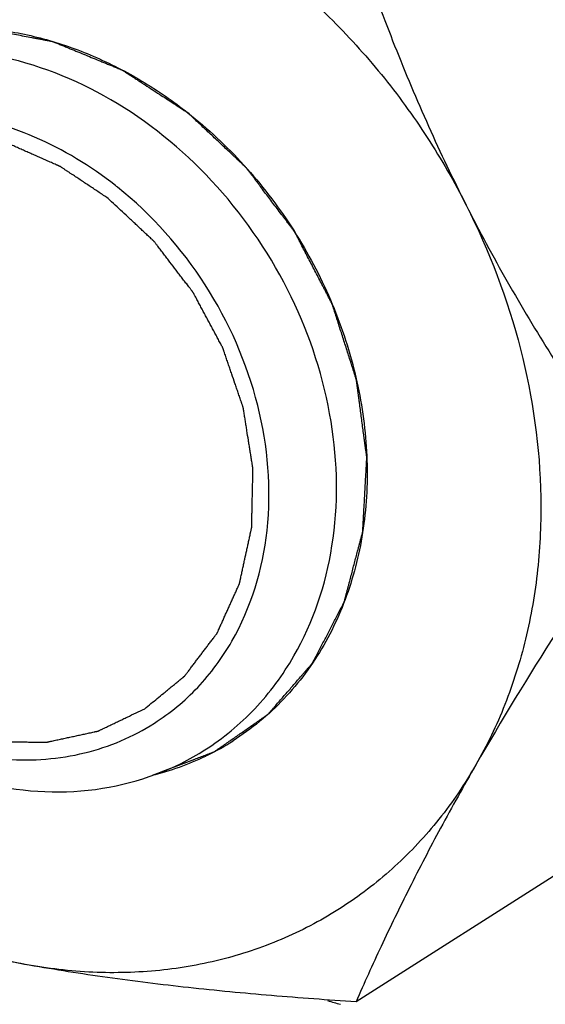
# Model space of a CAD drawing. Header units: millimetres. Extents: x 0 to 420, y 0 to 297.
# Tile 78 of 108: x 164.59 to 167.23, y 45.37 to 50.32. Entities that reach past the tile are written whole.
import ezdxf

# ---------------------------------------------------------------- set-up
doc = ezdxf.new("R2010")
doc.units = ezdxf.units.MM
doc.header["$LTSCALE"] = 23.1
doc.layers.get('0').update_dxf_attribs({"linetype": 'CONTINUOUS'})
for name, color, linetype in [('030', 7, 'CONTINUOUS'), ('NOS-TELESO', 7, 'CONTINUOUS'), ('PRIR-VYST', 7, 'CONTINUOUS')]:
    doc.layers.add(name, color=color, linetype=linetype)

msp = doc.modelspace()

# ---------------------------------------------------------------- linework, layer by layer
at = {"color": 7, "linetype": 'Continuous'}
msp.add_line((167.95969, 46.45243), (166.27788, 45.38229), dxfattribs=at)
for centre, radius, start, end in [((163.87205, 47.9709), 1.93076, 51.34359, 51.76517), ((164.93989, 47.82487), 1.33949, 296.1706, 302.46773), ((164.92647, 47.85454), 1.37204, 283.68747, 295.6899), ((164.93683, 47.83082), 1.34618, 295.73046, 296.17588)]:
    msp.add_arc(centre, radius, start, end, dxfattribs=at)
for points, knots in [([(164.53674, 51.19762), (164.6526, 51.17718), (164.88477, 51.11953), (165.2229, 50.98751), (165.55, 50.81112), (165.86048, 50.59343), (166.14914, 50.33816), (166.41113, 50.04964), (166.642, 49.73283), (166.77285, 49.50583), (166.83196, 49.38921)], [0, 0, 0, 0, 0.116708, 0.2364925, 0.3591935, 0.4844701, 0.6118311, 0.7406702, 0.8703019, 1, 1, 1, 1]), ([(166.18079, 51.01329), (166.22471, 50.87501), (166.31676, 50.59889), (166.46956, 50.1889), (166.63972, 49.78432), (166.76576, 49.51982), (166.83196, 49.38921)], [0, 0, 0, 0, 0.248497, 0.49841, 0.7492176, 1, 1, 1, 1]), ([(163.19355, 49.7878), (163.21114, 49.80449), (163.23752, 49.82954), (163.27271, 49.86293), (163.29909, 49.88798), (163.32548, 49.91302), (163.34747, 49.93389), (163.36506, 49.95059), (163.37825, 49.96311), (163.38925, 49.97354), (163.39804, 49.98189), (163.40464, 49.98815), (163.41124, 49.99441), (163.41673, 49.99963), (163.42113, 50.00381), (163.42443, 50.00694), (163.42718, 50.00955), (163.42938, 50.01163), (163.43103, 50.0132), (163.4324, 50.0145), (163.4335, 50.01555), (163.4342, 50.01618), (163.43472, 50.01675), (163.43539, 50.0171), (163.43653, 50.01776), (163.43818, 50.01867), (163.44014, 50.01979), (163.44277, 50.02126), (163.44606, 50.02311), (163.45, 50.02533), (163.45525, 50.02829), (163.46445, 50.03346), (163.47758, 50.04085), (163.49335, 50.04972), (163.50911, 50.05859), (163.53013, 50.07042), (163.5564, 50.0852), (163.58793, 50.10295), (163.6142, 50.11773), (163.63522, 50.12956), (163.65098, 50.13843), (163.66675, 50.1473), (163.67988, 50.15469), (163.69039, 50.1606), (163.69827, 50.16504), (163.70484, 50.16874), (163.71009, 50.17169), (163.71338, 50.17354), (163.71601, 50.17502), (163.71798, 50.17613), (163.71962, 50.17705), (163.72093, 50.17779), (163.72175, 50.17826), (163.72241, 50.17862), (163.72305, 50.17902), (163.72401, 50.17923), (163.72513, 50.17955), (163.72664, 50.17995), (163.72851, 50.18047), (163.73151, 50.18128), (163.73526, 50.18231), (163.74127, 50.18394), (163.74877, 50.18598), (163.75777, 50.18844), (163.76978, 50.1917), (163.78478, 50.19579), (163.80279, 50.20069), (163.8268, 50.20723), (163.85681, 50.2154), (163.89283, 50.22521), (163.92284, 50.23338), (163.94685, 50.23992), (163.96486, 50.24483), (163.98286, 50.24973), (164.00087, 50.25463), (164.01588, 50.25872), (164.02788, 50.26199), (164.03539, 50.26403), (164.04139, 50.26567), (164.04514, 50.26669), (164.04814, 50.2675), (164.05002, 50.26801), (164.05133, 50.26837), (164.05199, 50.26855), (164.05236, 50.26866), (164.05276, 50.26865), (164.05325, 50.26867), (164.05404, 50.26869), (164.05542, 50.26874), (164.05739, 50.26879), (164.06054, 50.26889), (164.06448, 50.26901), (164.0692, 50.26915), (164.07551, 50.26934), (164.08338, 50.26958), (164.09284, 50.26987), (164.10229, 50.27015), (164.1149, 50.27053), (164.13065, 50.27101), (164.14956, 50.27158), (164.16847, 50.27215), (164.19368, 50.27291), (164.22519, 50.27386), (164.2567, 50.27481), (164.28191, 50.27557), (164.30082, 50.27614), (164.31973, 50.27671), (164.33548, 50.27719), (164.34809, 50.27757), (164.35754, 50.27785), (164.36699, 50.27814), (164.37487, 50.27838), (164.38117, 50.27857), (164.3859, 50.27871), (164.38984, 50.27883), (164.39299, 50.27892), (164.39496, 50.27898), (164.39634, 50.27902), (164.39713, 50.27905), (164.39762, 50.27905), (164.39801, 50.27909), (164.39842, 50.279), (164.39912, 50.27888), (164.40053, 50.2786), (164.40254, 50.27822), (164.40576, 50.27761), (164.40979, 50.27685), (164.41623, 50.27563), (164.42428, 50.2741), (164.43717, 50.27165), (164.45327, 50.2686), (164.4726, 50.26493), (164.49192, 50.26126), (164.51125, 50.2576), (164.53702, 50.25271), (164.56923, 50.24659), (164.60788, 50.23926), (164.64009, 50.23315), (164.66585, 50.22826), (164.68518, 50.22459), (164.70128, 50.22154), (164.71417, 50.21909), (164.72383, 50.21726), (164.73188, 50.21573), (164.73833, 50.21451), (164.74235, 50.21374), (164.74557, 50.21313), (164.74759, 50.21275), (164.7492, 50.21245), (164.7504, 50.2122), (164.75141, 50.21206), (164.75221, 50.21169), (164.75342, 50.21121), (164.75522, 50.21046), (164.75763, 50.20947), (164.76004, 50.20848), (164.76326, 50.20716), (164.76727, 50.20551), (164.7737, 50.20287), (164.78173, 50.19957), (164.79136, 50.19561), (164.80421, 50.19032), (164.82027, 50.18372), (164.83955, 50.1758), (164.85882, 50.16788), (164.88452, 50.15731), (164.91664, 50.14411), (164.95519, 50.12826), (164.98731, 50.11506), (165.01301, 50.10449), (165.03228, 50.09657), (165.05155, 50.08865), (165.06761, 50.08204), (165.07886, 50.07742), (165.08528, 50.07478), (165.0901, 50.0728), (165.09411, 50.07115), (165.09733, 50.06983), (165.09974, 50.06884), (165.10175, 50.06802), (165.10315, 50.06743), (165.10396, 50.06711), (165.10469, 50.06659), (165.10563, 50.066), (165.10712, 50.06502), (165.10898, 50.0638), (165.11122, 50.06234), (165.11421, 50.06039), (165.11943, 50.05698), (165.12689, 50.05211), (165.13585, 50.04627), (165.1448, 50.04043), (165.15375, 50.03458), (165.16569, 50.02679), (165.18062, 50.01705), (165.19853, 50.00537), (165.22241, 49.98978), (165.25225, 49.97031), (165.28807, 49.94693), (165.32389, 49.92356), (165.37165, 49.89239), (165.40746, 49.86902), (165.43134, 49.85344)], [0, 0, 0, 0, 0.03125, 0.046875, 0.0625, 0.078125, 0.09375, 0.1015625, 0.109375, 0.1171875, 0.1210938, 0.125, 0.1289062, 0.1328125, 0.1347656, 0.1367188, 0.1386719, 0.1396484, 0.140625, 0.1416016, 0.1420898, 0.1425781, 0.1428223, 0.1430664, 0.1435547, 0.1445312, 0.1455078, 0.1464844, 0.1484375, 0.1503906, 0.1523438, 0.15625, 0.1640625, 0.171875, 0.1796875, 0.1875, 0.203125, 0.21875, 0.234375, 0.2421875, 0.25, 0.2578125, 0.265625, 0.2695312, 0.2734375, 0.2773438, 0.2792969, 0.28125, 0.2822266, 0.2832031, 0.2841797, 0.284668, 0.2851562, 0.2854004, 0.2856445, 0.2861328, 0.2866211, 0.2871094, 0.2880859, 0.2890625, 0.2910156, 0.2929688, 0.296875, 0.3007812, 0.3046875, 0.3125, 0.3203125, 0.328125, 0.34375, 0.359375, 0.375, 0.3828125, 0.390625, 0.3984375, 0.40625, 0.4140625, 0.4179688, 0.421875, 0.4238281, 0.4257812, 0.4267578, 0.4277344, 0.4282227, 0.4284668, 0.4285889, 0.4287109, 0.4289551, 0.4291992, 0.4296875, 0.4306641, 0.4316406, 0.4335938, 0.4355469, 0.4375, 0.4414062, 0.4453125, 0.4492188, 0.453125, 0.4609375, 0.46875, 0.4765625, 0.484375, 0.5, 0.515625, 0.5234375, 0.53125, 0.5390625, 0.546875, 0.5507812, 0.5546875, 0.5585938, 0.5625, 0.5644531, 0.5664062, 0.5683594, 0.5693359, 0.5703125, 0.5708008, 0.5710449, 0.5712891, 0.5714111, 0.5715332, 0.5717773, 0.5722656, 0.5732422, 0.5742188, 0.5761719, 0.578125, 0.5820312, 0.5859375, 0.59375, 0.6015625, 0.609375, 0.6171875, 0.625, 0.640625, 0.65625, 0.671875, 0.6796875, 0.6875, 0.6953125, 0.6992188, 0.703125, 0.7070312, 0.7089844, 0.7109375, 0.7119141, 0.7128906, 0.7133789, 0.7138672, 0.7143555, 0.7145996, 0.7148438, 0.7158203, 0.7167969, 0.7177734, 0.71875, 0.7207031, 0.7226562, 0.7265625, 0.7304688, 0.734375, 0.7421875, 0.75, 0.7578125, 0.765625, 0.78125, 0.796875, 0.8125, 0.8203125, 0.828125, 0.8359375, 0.84375, 0.8476562, 0.8496094, 0.8515625, 0.8535156, 0.8544922, 0.8554688, 0.8564453, 0.8569336, 0.8571777, 0.8574219, 0.8579102, 0.8583984, 0.859375, 0.8603516, 0.8613281, 0.8632812, 0.8671875, 0.8710938, 0.875, 0.8789062, 0.8828125, 0.890625, 0.8984375, 0.90625, 0.921875, 0.9375, 0.953125, 0.96875, 1, 1, 1, 1]), ([(163.5116, 50.06949), (163.54513, 50.09083), (163.61424, 50.13058), (163.72298, 50.18086), (163.83632, 50.22156), (163.99341, 50.26296), (164.19898, 50.2895), (164.45213, 50.28045), (164.70779, 50.23111), (164.96053, 50.14264), (165.20506, 50.01706), (165.35778, 49.9114), (165.43134, 49.85344)], [0, 0, 0, 0, 0.0579082, 0.1159677, 0.1743256, 0.2331203, 0.3524052, 0.4747478, 0.6006558, 0.7303071, 0.8635623, 1, 1, 1, 1]), ([(165.96536, 47.12189), (166.0626, 47.29099), (166.19366, 47.68417), (166.18191, 48.31679), (165.97795, 48.94401), (165.60526, 49.4985), (165.10381, 49.92099), (164.52501, 50.16367), (163.93014, 50.19363), (163.56513, 50.05911), (163.41036, 49.96062)], [0, 0, 0, 0, 0.1185213, 0.2452991, 0.3785116, 0.5138161, 0.6461285, 0.7714434, 0.888536, 1, 1, 1, 1]), ([(165.06697, 49.48747), (164.94264, 49.58543), (164.67569, 49.74747), (164.23625, 49.86946), (163.8011, 49.85267), (163.53714, 49.74516), (163.42211, 49.67178)], [0, 0, 0, 0, 0.2699892, 0.5256835, 0.7672675, 1, 1, 1, 1]), ([(165.25292, 46.5219), (165.27076, 46.52865), (165.30643, 46.54216), (165.35993, 46.56242), (165.41344, 46.58268), (165.45802, 46.59957), (165.48924, 46.61139), (165.50707, 46.61814), (165.51822, 46.62236), (165.52714, 46.62574), (165.53382, 46.62827), (165.54051, 46.6308), (165.5472, 46.63334), (165.55277, 46.63545), (165.55667, 46.63692), (165.5589, 46.63777), (165.56058, 46.6384), (165.56197, 46.63893), (165.56308, 46.63936), (165.56422, 46.63973), (165.56541, 46.64063), (165.56736, 46.64196), (165.56979, 46.64366), (165.5727, 46.64569), (165.57562, 46.64772), (165.5795, 46.65043), (165.5863, 46.65517), (165.59602, 46.66194), (165.60768, 46.67006), (165.61934, 46.67819), (165.63099, 46.68631), (165.64654, 46.69714), (165.66597, 46.71068), (165.68928, 46.72693), (165.7126, 46.74317), (165.73592, 46.75942), (165.75535, 46.77296), (165.77089, 46.78379), (165.78255, 46.79191), (165.79421, 46.80004), (165.80392, 46.80681), (165.81169, 46.81222), (165.81752, 46.81629), (165.82238, 46.81967), (165.82627, 46.82238), (165.82869, 46.82407), (165.83064, 46.82542), (165.83209, 46.82644), (165.83331, 46.82729), (165.83428, 46.82796), (165.83489, 46.82838), (165.83531, 46.82869), (165.83556, 46.82884), (165.83575, 46.82909), (165.836, 46.82937), (165.8366, 46.83007), (165.8379, 46.83156), (165.8399, 46.83387), (165.84231, 46.83663), (165.84551, 46.84032), (165.84951, 46.84492), (165.85431, 46.85045), (165.86072, 46.85783), (165.87192, 46.87073), (165.88793, 46.88916), (165.90714, 46.91128), (165.92635, 46.93339), (165.94556, 46.95551), (165.96477, 46.97763), (165.98398, 46.99974), (165.99999, 47.01817), (166.01279, 47.03292), (166.0224, 47.04398), (166.032, 47.05503), (166.04001, 47.06425), (166.04641, 47.07162), (166.05041, 47.07623), (166.05362, 47.07992), (166.05562, 47.08222), (166.05722, 47.08406), (166.05812, 47.0851), (166.05871, 47.08579), (166.05914, 47.08624), (166.05945, 47.08696), (166.05989, 47.08777), (166.06074, 47.08942), (166.06203, 47.09188), (166.06373, 47.09518), (166.06544, 47.09847), (166.06772, 47.10286), (166.07057, 47.10835), (166.07399, 47.11493), (166.0774, 47.12151), (166.08196, 47.13029), (166.08766, 47.14127), (166.09449, 47.15443), (166.10361, 47.17199), (166.115, 47.19394), (166.12867, 47.22027), (166.14234, 47.24661), (166.15601, 47.27295), (166.16968, 47.29928), (166.18107, 47.32123), (166.19018, 47.33879), (166.19588, 47.34976), (166.20044, 47.35854), (166.20385, 47.36512), (166.20727, 47.37171), (166.21012, 47.37719), (166.2124, 47.38158), (166.21411, 47.38487), (166.21553, 47.38762), (166.21667, 47.38981), (166.21739, 47.39118), (166.21787, 47.39215), (166.21818, 47.39268), (166.21831, 47.39334), (166.21854, 47.39412), (166.21886, 47.39539), (166.21929, 47.39696), (166.22029, 47.40076), (166.22179, 47.40645), (166.2238, 47.41404), (166.22647, 47.42415), (166.22981, 47.4368), (166.23383, 47.45197), (166.23784, 47.46714), (166.24185, 47.48232), (166.2472, 47.50255), (166.25388, 47.52784), (166.2619, 47.55818), (166.26993, 47.58853), (166.27795, 47.61888), (166.28463, 47.64417), (166.28998, 47.6644), (166.29399, 47.67957), (166.298, 47.69474), (166.30135, 47.70739), (166.30402, 47.7175), (166.30603, 47.72509), (166.3077, 47.73141), (166.30904, 47.73647), (166.30987, 47.73963), (166.31054, 47.74216), (166.31096, 47.74374), (166.31129, 47.74501), (166.31155, 47.74595), (166.31155, 47.74697), (166.31164, 47.7483), (166.31173, 47.74998), (166.31188, 47.75265), (166.31206, 47.75599), (166.31228, 47.76), (166.31258, 47.76535), (166.31295, 47.77204), (166.31339, 47.78006), (166.31399, 47.79076), (166.31502, 47.80948), (166.3165, 47.83623), (166.31828, 47.86832), (166.32005, 47.90041), (166.32183, 47.9325), (166.3236, 47.9646), (166.32538, 47.99669), (166.32716, 48.02878), (166.32864, 48.05553), (166.32967, 48.07425), (166.33026, 48.08495), (166.33071, 48.09297), (166.33108, 48.09966), (166.33137, 48.105), (166.3316, 48.10902), (166.33178, 48.11236), (166.33193, 48.11503), (166.33203, 48.1167), (166.33208, 48.11804), (166.33219, 48.11903), (166.33204, 48.12009), (166.33186, 48.12148), (166.33162, 48.12323), (166.33125, 48.12603), (166.33078, 48.12953), (166.33004, 48.13513), (166.3291, 48.14213), (166.32798, 48.15052), (166.32649, 48.16172), (166.32462, 48.17571), (166.32238, 48.1925), (166.32013, 48.2093), (166.31714, 48.23169), (166.31341, 48.25967), (166.30892, 48.29326), (166.30444, 48.32684), (166.29995, 48.36043), (166.29621, 48.38842), (166.29322, 48.41081), (166.29098, 48.4276), (166.28874, 48.44439), (166.2865, 48.46119), (166.28463, 48.47518), (166.28313, 48.48637), (166.28201, 48.49477), (166.28117, 48.50107), (166.28061, 48.50527), (166.28037, 48.50701), (166.28019, 48.50842), (166.28006, 48.50929), (166.28, 48.50999), (166.27976, 48.51067), (166.2794, 48.51186), (166.27885, 48.51355), (166.27798, 48.51627), (166.2769, 48.51966), (166.2756, 48.52373), (166.27386, 48.52916), (166.27169, 48.53595), (166.26909, 48.54409), (166.26649, 48.55223), (166.26302, 48.56309), (166.25868, 48.57666), (166.25174, 48.59837), (166.24306, 48.62552), (166.23265, 48.65809), (166.22224, 48.69066), (166.21183, 48.72323), (166.20142, 48.7558), (166.19274, 48.78294), (166.1858, 48.80465), (166.1806, 48.82094), (166.17626, 48.83451), (166.17279, 48.84537), (166.17019, 48.85351), (166.16758, 48.86165), (166.16542, 48.86844), (166.16368, 48.87387), (166.16238, 48.87794), (166.16108, 48.88201), (166.1601, 48.88506), (166.15945, 48.8871), (166.15911, 48.88812), (166.15889, 48.88897), (166.15853, 48.88962), (166.15803, 48.8906), (166.15726, 48.89207), (166.15591, 48.89467), (166.15421, 48.89793), (166.1515, 48.90315), (166.14812, 48.90967), (166.1427, 48.92011), (166.13593, 48.93315), (166.1278, 48.9488), (166.11967, 48.96445), (166.10884, 48.98531), (166.09529, 49.01139), (166.07904, 49.04269), (166.06278, 49.07399), (166.04653, 49.10529), (166.03027, 49.13659), (166.01402, 49.16789), (166.00047, 49.19397), (165.99099, 49.21223), (165.98557, 49.22266), (165.98151, 49.23049), (165.97812, 49.23701), (165.97542, 49.24223), (165.97338, 49.24613), (165.9717, 49.24941), (165.97049, 49.25167), (165.96985, 49.253), (165.96922, 49.25388), (165.96856, 49.25474), (165.96769, 49.2559), (165.96617, 49.25792), (165.96399, 49.2608), (165.96138, 49.26426), (165.9579, 49.26888), (165.95355, 49.27465), (165.94833, 49.28157), (165.94137, 49.2908), (165.93267, 49.30234), (165.92222, 49.31618), (165.91178, 49.33003), (165.89786, 49.34849), (165.88045, 49.37157), (165.85957, 49.39926), (165.83868, 49.42695), (165.8178, 49.45464), (165.80039, 49.47772), (165.78647, 49.49618), (165.77603, 49.51002), (165.76559, 49.52387), (165.75514, 49.53771), (165.74644, 49.54925), (165.74035, 49.55733), (165.73687, 49.56194), (165.73426, 49.56541), (165.73165, 49.56887), (165.72948, 49.57176), (165.72772, 49.57405), (165.72667, 49.57552), (165.72558, 49.57649), (165.72453, 49.57749), (165.7232, 49.57873), (165.72162, 49.58023), (165.7195, 49.58222), (165.7158, 49.5857), (165.71051, 49.59068), (165.70417, 49.59665), (165.69571, 49.60461), (165.68514, 49.61456), (165.67245, 49.62651), (165.65553, 49.64243), (165.62592, 49.6703), (165.58362, 49.71011), (165.53286, 49.75789), (165.4821, 49.80566), (165.44826, 49.83751), (165.43134, 49.85344)], [0, 0, 0, 0, 0.015625, 0.03125, 0.046875, 0.0625, 0.0703125, 0.0742188, 0.078125, 0.0800781, 0.0820312, 0.0839844, 0.0859375, 0.0878906, 0.0888672, 0.0893555, 0.0898438, 0.090332, 0.0905762, 0.0908203, 0.0913086, 0.0917969, 0.0927734, 0.09375, 0.0947266, 0.0957031, 0.0976562, 0.1015625, 0.1054688, 0.109375, 0.1132812, 0.1171875, 0.125, 0.1328125, 0.140625, 0.1484375, 0.15625, 0.1601562, 0.1640625, 0.1679688, 0.171875, 0.1738281, 0.1757812, 0.1777344, 0.1787109, 0.1796875, 0.1801758, 0.1806641, 0.1811523, 0.1813965, 0.1816406, 0.1817627, 0.1818237, 0.1818848, 0.1820068, 0.1821289, 0.1826172, 0.1835938, 0.1845703, 0.1855469, 0.1875, 0.1894531, 0.1914062, 0.1953125, 0.203125, 0.2109375, 0.21875, 0.2265625, 0.234375, 0.2421875, 0.25, 0.2539062, 0.2578125, 0.2617188, 0.265625, 0.2675781, 0.2695312, 0.2705078, 0.2714844, 0.2719727, 0.2724609, 0.272583, 0.2727051, 0.2729492, 0.2731934, 0.2734375, 0.2744141, 0.2753906, 0.2763672, 0.2773438, 0.2792969, 0.28125, 0.2832031, 0.2851562, 0.2890625, 0.2929688, 0.296875, 0.3046875, 0.3125, 0.3203125, 0.328125, 0.3359375, 0.34375, 0.3476562, 0.3515625, 0.3535156, 0.3554688, 0.3574219, 0.359375, 0.3603516, 0.3613281, 0.3623047, 0.362793, 0.3632812, 0.3635254, 0.3636475, 0.3637695, 0.3640137, 0.3642578, 0.3647461, 0.3652344, 0.3671875, 0.3691406, 0.3710938, 0.375, 0.3789062, 0.3828125, 0.3867188, 0.390625, 0.3984375, 0.40625, 0.4140625, 0.421875, 0.4296875, 0.4335938, 0.4375, 0.4414062, 0.4453125, 0.4472656, 0.4492188, 0.4511719, 0.4521484, 0.453125, 0.4536133, 0.4541016, 0.4543457, 0.4545898, 0.454834, 0.4550781, 0.4555664, 0.4560547, 0.4570312, 0.4580078, 0.4589844, 0.4609375, 0.4628906, 0.4648438, 0.46875, 0.4765625, 0.484375, 0.4921875, 0.5, 0.5078125, 0.515625, 0.5234375, 0.53125, 0.5351562, 0.5371094, 0.5390625, 0.5410156, 0.5419922, 0.5429688, 0.5439453, 0.5444336, 0.5449219, 0.545166, 0.5454102, 0.5456543, 0.5458984, 0.5463867, 0.546875, 0.5478516, 0.5488281, 0.5507812, 0.5527344, 0.5546875, 0.5585938, 0.5625, 0.5664062, 0.5703125, 0.578125, 0.5859375, 0.59375, 0.6015625, 0.609375, 0.6132812, 0.6171875, 0.6210938, 0.625, 0.6289062, 0.6308594, 0.6328125, 0.6347656, 0.6352539, 0.6357422, 0.6359863, 0.6362305, 0.6363525, 0.6364746, 0.6367188, 0.637207, 0.6376953, 0.6386719, 0.6396484, 0.640625, 0.6425781, 0.6445312, 0.6464844, 0.6484375, 0.6523438, 0.65625, 0.6640625, 0.671875, 0.6796875, 0.6875, 0.6953125, 0.703125, 0.7070312, 0.7109375, 0.7148438, 0.7167969, 0.71875, 0.7207031, 0.7226562, 0.7236328, 0.7246094, 0.7255859, 0.7265625, 0.7268066, 0.7270508, 0.7272949, 0.727417, 0.7275391, 0.7280273, 0.7285156, 0.7294922, 0.7304688, 0.7324219, 0.734375, 0.7382812, 0.7421875, 0.7460938, 0.75, 0.7578125, 0.765625, 0.7734375, 0.78125, 0.7890625, 0.796875, 0.8046875, 0.8085938, 0.8105469, 0.8125, 0.8144531, 0.8154297, 0.8164062, 0.8173828, 0.8178711, 0.8181152, 0.8183594, 0.8186035, 0.8188477, 0.8193359, 0.8203125, 0.8212891, 0.8222656, 0.8242188, 0.8261719, 0.828125, 0.8320312, 0.8359375, 0.8398438, 0.84375, 0.8515625, 0.859375, 0.8671875, 0.875, 0.8828125, 0.8867188, 0.890625, 0.8945312, 0.8984375, 0.9023438, 0.9042969, 0.9052734, 0.90625, 0.9072266, 0.9082031, 0.9086914, 0.9091797, 0.9094238, 0.909668, 0.9101562, 0.9106445, 0.9111328, 0.9121094, 0.9140625, 0.9160156, 0.9179688, 0.921875, 0.9257812, 0.9296875, 0.9375, 0.953125, 0.96875, 0.984375, 1, 1, 1, 1]), ([(165.43134, 49.85344), (165.53244, 49.77378), (165.72263, 49.59571), (165.96131, 49.2857), (166.14786, 48.94134), (166.27514, 48.57558), (166.33829, 48.20214), (166.33519, 47.89296), (166.29824, 47.65609), (166.25427, 47.48689), (166.1942, 47.32628), (166.14334, 47.22505), (166.11543, 47.17651)], [0, 0, 0, 0, 0.1290813, 0.2598894, 0.3907977, 0.5201677, 0.6465424, 0.7688352, 0.828327, 0.8866504, 0.9438457, 1, 1, 1, 1]), ([(165.02996, 49.4231), (165.01493, 49.43309), (164.98488, 49.45306), (164.94731, 49.47803), (164.91726, 49.49801), (164.89472, 49.51299), (164.87218, 49.52797), (164.85339, 49.54045), (164.83837, 49.55044), (164.8271, 49.55793), (164.81771, 49.56417), (164.81019, 49.56916), (164.80456, 49.57291), (164.79986, 49.57603), (164.7961, 49.57853), (164.79376, 49.58008), (164.79188, 49.58134), (164.7907, 49.58211), (164.78989, 49.58267), (164.78941, 49.58296), (164.78889, 49.58317), (164.78826, 49.58346), (164.78673, 49.58413), (164.78444, 49.58515), (164.78139, 49.58649), (164.77833, 49.58784), (164.77426, 49.58964), (164.76713, 49.5928), (164.75696, 49.5973), (164.74474, 49.6027), (164.73252, 49.6081), (164.72031, 49.6135), (164.70402, 49.6207), (164.68366, 49.6297), (164.65923, 49.6405), (164.6348, 49.6513), (164.61444, 49.6603), (164.59815, 49.6675), (164.58594, 49.6729), (164.57372, 49.6783), (164.56151, 49.6837), (164.55133, 49.6882), (164.5442, 49.69135), (164.54013, 49.69315), (164.53708, 49.6945), (164.53402, 49.69585), (164.53173, 49.69686), (164.5302, 49.69754), (164.52957, 49.69781), (164.52906, 49.69806), (164.52855, 49.6982), (164.52765, 49.6984), (164.52637, 49.69871), (164.52432, 49.6992), (164.52176, 49.69981), (164.51766, 49.70078), (164.51254, 49.702), (164.5064, 49.70347), (164.4982, 49.70542), (164.48796, 49.70786), (164.47566, 49.71078), (164.45927, 49.71469), (164.43878, 49.71956), (164.4142, 49.72542), (164.38961, 49.73127), (164.36503, 49.73712), (164.34454, 49.742), (164.32815, 49.74591), (164.31585, 49.74883), (164.30561, 49.75127), (164.29741, 49.75322), (164.29127, 49.75469), (164.28512, 49.75615), (164.28, 49.75737), (164.2759, 49.75834), (164.27334, 49.75895), (164.27129, 49.75944), (164.26976, 49.7598), (164.26848, 49.76012), (164.26745, 49.76034), (164.26668, 49.76058), (164.26591, 49.76056), (164.26487, 49.76061), (164.26358, 49.76065), (164.26203, 49.76071), (164.25997, 49.76079), (164.25738, 49.76088), (164.25325, 49.76104), (164.24809, 49.76123), (164.24189, 49.76146), (164.23569, 49.76169), (164.22742, 49.76199), (164.21709, 49.76238), (164.2047, 49.76284), (164.18817, 49.76345), (164.1675, 49.76422), (164.14271, 49.76513), (164.11791, 49.76605), (164.09312, 49.76697), (164.07246, 49.76774), (164.05593, 49.76835), (164.04353, 49.76881), (164.0332, 49.76919), (164.02493, 49.7695), (164.01873, 49.76973), (164.01357, 49.76992), (164.00944, 49.77007), (164.00685, 49.77017), (164.00479, 49.77025), (164.0035, 49.77029), (164.00259, 49.77034), (164.00208, 49.77033), (164.0016, 49.77023), (164.00099, 49.77013), (163.99954, 49.76987), (163.99736, 49.76949), (163.99446, 49.76898), (163.99155, 49.76847), (163.98768, 49.76779), (163.9809, 49.7666), (163.97122, 49.7649), (163.9596, 49.76286), (163.94797, 49.76082), (163.93635, 49.75878), (163.92086, 49.75606), (163.90149, 49.75266), (163.87825, 49.74858), (163.85501, 49.7445), (163.83564, 49.7411), (163.82015, 49.73838), (163.80852, 49.73634), (163.7969, 49.7343), (163.78528, 49.73226), (163.7756, 49.73056), (163.76882, 49.72937), (163.76495, 49.72869), (163.76204, 49.72818), (163.75914, 49.72767), (163.75696, 49.72728), (163.7555, 49.72703), (163.7549, 49.72692), (163.75441, 49.72685), (163.75395, 49.72668), (163.75315, 49.72633), (163.75201, 49.72586), (163.75019, 49.72509), (163.74791, 49.72414), (163.74426, 49.72261), (163.73969, 49.7207), (163.73422, 49.7184), (163.72692, 49.71534), (163.71779, 49.71152), (163.70684, 49.70693), (163.69224, 49.70081), (163.67399, 49.69315), (163.65208, 49.68397), (163.63018, 49.67479), (163.60098, 49.66255), (163.56447, 49.64725), (163.53527, 49.63501), (163.52067, 49.62889)], [0, 0, 0, 0, 0.03125, 0.0625, 0.078125, 0.09375, 0.109375, 0.125, 0.1328125, 0.140625, 0.1484375, 0.1523438, 0.15625, 0.1601562, 0.1621094, 0.1640625, 0.1650391, 0.1660156, 0.1665039, 0.166748, 0.1669922, 0.1674805, 0.1679688, 0.1699219, 0.171875, 0.1738281, 0.1757812, 0.1796875, 0.1875, 0.1953125, 0.203125, 0.2109375, 0.21875, 0.234375, 0.25, 0.265625, 0.28125, 0.2890625, 0.296875, 0.3046875, 0.3125, 0.3203125, 0.3242188, 0.3261719, 0.328125, 0.3300781, 0.3320312, 0.3325195, 0.3330078, 0.333252, 0.3334961, 0.3339844, 0.3349609, 0.3359375, 0.3378906, 0.3398438, 0.34375, 0.3476562, 0.3515625, 0.359375, 0.3671875, 0.375, 0.390625, 0.40625, 0.421875, 0.4375, 0.453125, 0.4609375, 0.46875, 0.4765625, 0.4804688, 0.484375, 0.4882812, 0.4921875, 0.4941406, 0.4960938, 0.4970703, 0.4980469, 0.4990234, 0.4995117, 0.5, 0.5004883, 0.5009766, 0.5019531, 0.5029297, 0.5039062, 0.5058594, 0.5078125, 0.5117188, 0.515625, 0.5195312, 0.5234375, 0.53125, 0.5390625, 0.546875, 0.5625, 0.578125, 0.59375, 0.609375, 0.625, 0.6328125, 0.640625, 0.6484375, 0.6523438, 0.65625, 0.6601562, 0.6621094, 0.6640625, 0.6650391, 0.6660156, 0.6665039, 0.666748, 0.6669922, 0.6674805, 0.6679688, 0.6699219, 0.671875, 0.6738281, 0.6757812, 0.6796875, 0.6875, 0.6953125, 0.703125, 0.7109375, 0.71875, 0.734375, 0.75, 0.765625, 0.78125, 0.7890625, 0.796875, 0.8046875, 0.8125, 0.8203125, 0.8242188, 0.8261719, 0.828125, 0.8300781, 0.8320312, 0.8325195, 0.8330078, 0.833252, 0.8334961, 0.8339844, 0.8349609, 0.8359375, 0.8378906, 0.8398438, 0.84375, 0.8476562, 0.8515625, 0.859375, 0.8671875, 0.875, 0.890625, 0.90625, 0.921875, 0.9375, 0.96875, 1, 1, 1, 1]), ([(162.96245, 49.48789), (162.86521, 49.31879), (162.73415, 48.9256), (162.7459, 48.29299), (162.94986, 47.66577), (163.32255, 47.11128), (163.824, 46.68879), (164.4028, 46.44611), (164.99767, 46.41615), (165.36268, 46.55067), (165.51745, 46.64916)], [0, 0, 0, 0, 0.1185213, 0.2452991, 0.3785116, 0.5138161, 0.6461285, 0.7714434, 0.888536, 1, 1, 1, 1]), ([(165.65272, 47.19536), (165.7499, 47.36436), (165.87079, 47.76545), (165.81485, 48.40054), (165.54901, 49.00579), (165.24996, 49.34117), (165.0781, 49.47864)], [0, 0, 0, 0, 0.2305879, 0.4792226, 0.7397003, 1, 1, 1, 1]), ([(165.21464, 46.85651), (165.22512, 46.86509), (165.24608, 46.88224), (165.27752, 46.90796), (165.30372, 46.9294), (165.32468, 46.94654), (165.3404, 46.95941), (165.35612, 46.97227), (165.37184, 46.98513), (165.38494, 46.99585), (165.39542, 47.00442), (165.40197, 47.00978), (165.40656, 47.01353), (165.40918, 47.01568), (165.41114, 47.01728), (165.41278, 47.01862), (165.41409, 47.01969), (165.41507, 47.02051), (165.4159, 47.02115), (165.41641, 47.02188), (165.41695, 47.02257), (165.41761, 47.02345), (165.4192, 47.02554), (165.42158, 47.02869), (165.42476, 47.03288), (165.42794, 47.03708), (165.43218, 47.04267), (165.43748, 47.04966), (165.44384, 47.05805), (165.45019, 47.06643), (165.45867, 47.07762), (165.46927, 47.0916), (165.48199, 47.10837), (165.49471, 47.12515), (165.50742, 47.14192), (165.52014, 47.1587), (165.53286, 47.17547), (165.54557, 47.19225), (165.55617, 47.20622), (165.56359, 47.21601), (165.56783, 47.2216), (165.57101, 47.2258), (165.57366, 47.22929), (165.57578, 47.23208), (165.57736, 47.23419), (165.57873, 47.23591), (165.5794, 47.23757), (165.58015, 47.23918), (165.58105, 47.24121), (165.58252, 47.24446), (165.58435, 47.24851), (165.58728, 47.255), (165.59094, 47.26311), (165.59533, 47.27284), (165.59973, 47.28257), (165.60412, 47.2923), (165.60997, 47.30528), (165.6173, 47.32149), (165.62608, 47.34096), (165.63487, 47.36042), (165.64365, 47.37988), (165.65244, 47.39934), (165.65976, 47.41556), (165.66562, 47.42854), (165.67001, 47.43827), (165.6744, 47.448), (165.6788, 47.45773), (165.68246, 47.46584), (165.68538, 47.47233), (165.68722, 47.47638), (165.68868, 47.47963), (165.6896, 47.48165), (165.69032, 47.48328), (165.69111, 47.48486), (165.69157, 47.48719), (165.69218, 47.48994), (165.69298, 47.49362), (165.69399, 47.49822), (165.69519, 47.50374), (165.6968, 47.5111), (165.69961, 47.52397), (165.70363, 47.54237), (165.70845, 47.56444), (165.71327, 47.58652), (165.7197, 47.61595), (165.72612, 47.64538), (165.73255, 47.67482), (165.73657, 47.69321), (165.73978, 47.70793), (165.74219, 47.71897), (165.7446, 47.73), (165.74661, 47.7392), (165.74821, 47.74656), (165.74942, 47.75208), (165.75062, 47.7576), (165.75153, 47.76173), (165.75213, 47.76449), (165.75238, 47.76564), (165.75258, 47.76656), (165.75281, 47.76748), (165.75281, 47.76868), (165.75285, 47.77012), (165.75289, 47.77205), (165.75294, 47.77445), (165.75301, 47.77734), (165.75309, 47.78118), (165.75324, 47.78791), (165.75345, 47.79752), (165.75378, 47.81291), (165.7542, 47.83214), (165.7547, 47.85521), (165.75537, 47.88597), (165.75604, 47.91674), (165.75671, 47.9475), (165.75721, 47.97058), (165.75763, 47.98981), (165.75797, 48.00519), (165.75822, 48.01672), (165.75847, 48.02826), (165.75868, 48.03788), (165.75885, 48.04557), (165.75895, 48.05037), (165.75903, 48.05422), (165.7591, 48.0571), (165.75914, 48.05951), (165.75919, 48.06119), (165.7592, 48.06215), (165.75926, 48.06286), (165.75909, 48.06362), (165.75895, 48.06462), (165.75866, 48.06637), (165.75827, 48.06887), (165.75779, 48.07187), (165.75715, 48.07586), (165.75636, 48.08086), (165.75509, 48.08885), (165.7535, 48.09885), (165.75159, 48.11084), (165.74968, 48.12283), (165.74713, 48.13882), (165.74395, 48.15881), (165.74014, 48.18279), (165.73505, 48.21477), (165.72996, 48.24675), (165.72487, 48.27873), (165.72105, 48.30271), (165.71787, 48.3227), (165.71532, 48.33868), (165.71373, 48.34868), (165.71262, 48.35567), (165.71198, 48.35967), (165.7115, 48.36267), (165.71111, 48.36517), (165.71079, 48.36717), (165.71054, 48.36866), (165.71037, 48.36992), (165.71, 48.37089), (165.70951, 48.37237), (165.70841, 48.37555), (165.70675, 48.38046), (165.70473, 48.38635), (165.70273, 48.39223), (165.70005, 48.40008), (165.6967, 48.40989), (165.69268, 48.42166), (165.68867, 48.43344), (165.68331, 48.44913), (165.67662, 48.46875), (165.6659, 48.50015), (165.65519, 48.53154), (165.64448, 48.56294), (165.63645, 48.58648), (165.62841, 48.61003), (165.62172, 48.62965), (165.61703, 48.64338), (165.61435, 48.65123), (165.61235, 48.65712), (165.61067, 48.66202), (165.60934, 48.66595), (165.60832, 48.66889), (165.60752, 48.67136), (165.60649, 48.67315), (165.60553, 48.67497), (165.60431, 48.67724), (165.60236, 48.68088), (165.59992, 48.68542), (165.59603, 48.69269), (165.59115, 48.70177), (165.58531, 48.71268), (165.57751, 48.72721), (165.56777, 48.74538), (165.55608, 48.76719), (165.54438, 48.789), (165.53269, 48.8108), (165.521, 48.83261), (165.5093, 48.85441), (165.49761, 48.87622), (165.48787, 48.89439), (165.48007, 48.90893), (165.47422, 48.91983), (165.46935, 48.92892), (165.46545, 48.93618), (165.46302, 48.94073), (165.46107, 48.94436), (165.45986, 48.94664), (165.45887, 48.94845), (165.45795, 48.95029), (165.45631, 48.95235), (165.45441, 48.95486), (165.45186, 48.95818), (165.44867, 48.96235), (165.44484, 48.96734), (165.43974, 48.974), (165.43081, 48.98566), (165.41806, 49.00231), (165.40275, 49.02229), (165.38744, 49.04228), (165.36703, 49.06892), (165.34663, 49.09556), (165.32622, 49.1222), (165.31346, 49.13885), (165.30326, 49.15218), (165.2956, 49.16217), (165.28795, 49.17216), (165.28157, 49.18048), (165.27647, 49.18714), (165.27264, 49.19214), (165.26882, 49.19714), (165.26562, 49.20129), (165.26356, 49.20401), (165.26259, 49.20525), (165.26198, 49.2061), (165.26102, 49.20697), (165.25989, 49.20804), (165.25838, 49.20945), (165.25649, 49.21121), (165.25423, 49.21333), (165.25121, 49.21616), (165.24592, 49.2211), (165.23837, 49.22816), (165.22629, 49.23946), (165.21118, 49.25359), (165.19306, 49.27054), (165.17494, 49.28749), (165.15682, 49.30444), (165.13265, 49.32705), (165.10245, 49.3553), (165.0662, 49.3892), (165.04204, 49.4118), (165.02996, 49.4231)], [0, 0, 0, 0, 0.015625, 0.03125, 0.046875, 0.0546875, 0.0625, 0.0703125, 0.078125, 0.0859375, 0.0898438, 0.09375, 0.0957031, 0.0966797, 0.0976562, 0.0986328, 0.0991211, 0.0996094, 0.1000977, 0.1003418, 0.1005859, 0.1010742, 0.1015625, 0.1035156, 0.1054688, 0.1074219, 0.109375, 0.1132812, 0.1171875, 0.1210938, 0.125, 0.1328125, 0.140625, 0.1484375, 0.15625, 0.1640625, 0.171875, 0.1796875, 0.1875, 0.1914062, 0.1933594, 0.1953125, 0.1972656, 0.1982422, 0.1992188, 0.2001953, 0.2006836, 0.2011719, 0.2021484, 0.203125, 0.2050781, 0.2070312, 0.2109375, 0.2148438, 0.21875, 0.2226562, 0.2265625, 0.234375, 0.2421875, 0.25, 0.2578125, 0.265625, 0.2734375, 0.2773438, 0.28125, 0.2851562, 0.2890625, 0.2929688, 0.2949219, 0.296875, 0.2978516, 0.2988281, 0.2993164, 0.2998047, 0.3007812, 0.3017578, 0.3027344, 0.3046875, 0.3066406, 0.3085938, 0.3125, 0.3203125, 0.328125, 0.3359375, 0.34375, 0.359375, 0.3671875, 0.375, 0.3789062, 0.3828125, 0.3867188, 0.390625, 0.3925781, 0.3945312, 0.3964844, 0.3984375, 0.3989258, 0.3994141, 0.3996582, 0.3999023, 0.4003906, 0.4008789, 0.4013672, 0.4023438, 0.4033203, 0.4042969, 0.40625, 0.4101562, 0.4140625, 0.421875, 0.4296875, 0.4375, 0.453125, 0.4609375, 0.46875, 0.4765625, 0.4804688, 0.484375, 0.4882812, 0.4921875, 0.4941406, 0.4960938, 0.4970703, 0.4980469, 0.4990234, 0.4995117, 0.4997559, 0.5, 0.5002441, 0.5004883, 0.5009766, 0.5019531, 0.5029297, 0.5039062, 0.5058594, 0.5078125, 0.5117188, 0.515625, 0.5195312, 0.5234375, 0.53125, 0.5390625, 0.546875, 0.5625, 0.5703125, 0.578125, 0.5859375, 0.5898438, 0.59375, 0.5957031, 0.5966797, 0.5976562, 0.5986328, 0.5991211, 0.5996094, 0.6000977, 0.6003418, 0.6005859, 0.6015625, 0.6035156, 0.6054688, 0.6074219, 0.609375, 0.6132812, 0.6171875, 0.6210938, 0.625, 0.6328125, 0.640625, 0.65625, 0.6640625, 0.671875, 0.6796875, 0.6875, 0.6914062, 0.6933594, 0.6953125, 0.6972656, 0.6982422, 0.6992188, 0.7001953, 0.7006836, 0.7011719, 0.7021484, 0.703125, 0.7050781, 0.7070312, 0.7109375, 0.7148438, 0.71875, 0.7265625, 0.734375, 0.7421875, 0.75, 0.7578125, 0.765625, 0.7734375, 0.78125, 0.7851562, 0.7890625, 0.7929688, 0.7949219, 0.796875, 0.7978516, 0.7988281, 0.7993164, 0.7998047, 0.8007812, 0.8017578, 0.8027344, 0.8046875, 0.8066406, 0.8085938, 0.8125, 0.8203125, 0.828125, 0.8359375, 0.84375, 0.859375, 0.8671875, 0.875, 0.8789062, 0.8828125, 0.8867188, 0.890625, 0.8925781, 0.8945312, 0.8964844, 0.8984375, 0.8994141, 0.8996582, 0.8999023, 0.9003906, 0.9008789, 0.9013672, 0.9023438, 0.9033203, 0.9042969, 0.90625, 0.9101562, 0.9140625, 0.921875, 0.9296875, 0.9375, 0.9453125, 0.953125, 0.96875, 0.984375, 1, 1, 1, 1]), ([(166.83196, 49.38921), (166.94878, 49.15874), (167.13131, 48.67885), (167.22036, 48.0489), (167.19939, 47.55824), (167.13913, 47.20768), (167.03511, 46.877), (166.93647, 46.67104), (166.8805, 46.57371)], [0, 0, 0, 0, 0.264806, 0.5214932, 0.6458019, 0.7669471, 0.884936, 1, 1, 1, 1]), ([(166.83196, 49.38921), (166.89785, 49.25922), (167.03537, 49.00356), (167.33095, 48.51148), (167.57478, 48.15892), (167.7433, 47.93068)], [0, 0, 0, 0, 0.2539462, 0.5056271, 1, 1, 1, 1]), ([(167.7433, 47.93068), (167.66463, 47.81547), (167.51026, 47.58648), (167.21739, 47.13742), (167.01009, 46.79908), (166.8805, 46.57371)], [0, 0, 0, 0, 0.260221, 0.5150883, 1, 1, 1, 1]), ([(164.63382, 45.56662), (164.51796, 45.58706), (164.28578, 45.64471), (163.94766, 45.77673), (163.62056, 45.95312), (163.31008, 46.17081), (163.02142, 46.42608), (162.75943, 46.7146), (162.52856, 47.03141), (162.39771, 47.25841), (162.3386, 47.37503)], [0, 0, 0, 0, 0.116708, 0.2364925, 0.3591935, 0.4844701, 0.6118311, 0.7406702, 0.8703019, 1, 1, 1, 1]), ([(165.26295, 46.78354), (165.34245, 46.83425), (165.49075, 46.95713), (165.60481, 47.11205), (165.65272, 47.19536)], [0, 0, 0, 0, 0.4952705, 1, 1, 1, 1]), ([(166.11543, 47.17651), (166.08715, 47.12734), (166.02534, 47.03275), (165.91711, 46.9036), (165.79519, 46.78957), (165.70549, 46.72436), (165.65896, 46.69475)], [0, 0, 0, 0, 0.2540906, 0.5047407, 0.752988, 1, 1, 1, 1]), ([(165.51745, 46.64916), (165.60883, 46.7073), (165.77928, 46.84829), (165.91034, 47.02621), (165.96536, 47.12189)], [0, 0, 0, 0, 0.4952686, 1, 1, 1, 1]), ([(163.6551, 47.03221), (163.67072, 47.0219), (163.70195, 47.00129), (163.74099, 46.97551), (163.77222, 46.95489), (163.79565, 46.93943), (163.81907, 46.92397), (163.83859, 46.91108), (163.85421, 46.90077), (163.86592, 46.89304), (163.87568, 46.8866), (163.88349, 46.88144), (163.88934, 46.87758), (163.89422, 46.87436), (163.89812, 46.87178), (163.90057, 46.87017), (163.90252, 46.86888), (163.90374, 46.86808), (163.90459, 46.8675), (163.90508, 46.8672), (163.90562, 46.86699), (163.90628, 46.8667), (163.90787, 46.86602), (163.91025, 46.86499), (163.91342, 46.86363), (163.9166, 46.86226), (163.92083, 46.86044), (163.92823, 46.85725), (163.93881, 46.8527), (163.95151, 46.84724), (163.96421, 46.84177), (163.9769, 46.83631), (163.99383, 46.82902), (164.01499, 46.81992), (164.04038, 46.80899), (164.06578, 46.79806), (164.08694, 46.78896), (164.10387, 46.78167), (164.11656, 46.77621), (164.12926, 46.77075), (164.14195, 46.76528), (164.15253, 46.76073), (164.15994, 46.75754), (164.16417, 46.75572), (164.16735, 46.75436), (164.17052, 46.75299), (164.1729, 46.75197), (164.17449, 46.75128), (164.17515, 46.75101), (164.17568, 46.75076), (164.17622, 46.75062), (164.17717, 46.75043), (164.17852, 46.75012), (164.18068, 46.74966), (164.18339, 46.74906), (164.18772, 46.74812), (164.19314, 46.74695), (164.19963, 46.74553), (164.2083, 46.74365), (164.21912, 46.74129), (164.23212, 46.73847), (164.24944, 46.7347), (164.2711, 46.72999), (164.29709, 46.72433), (164.32308, 46.71868), (164.34906, 46.71303), (164.37072, 46.70832), (164.38805, 46.70455), (164.40104, 46.70172), (164.41187, 46.69937), (164.42053, 46.69748), (164.42703, 46.69607), (164.43353, 46.69466), (164.43894, 46.69348), (164.44327, 46.69254), (164.44598, 46.69195), (164.44814, 46.69148), (164.44977, 46.69112), (164.45112, 46.69083), (164.45207, 46.69062), (164.45261, 46.69051), (164.45302, 46.69039), (164.45341, 46.69042), (164.45393, 46.69041), (164.45485, 46.6904), (164.45616, 46.69039), (164.45773, 46.69038), (164.45983, 46.69036), (164.46245, 46.69034), (164.46664, 46.6903), (164.47188, 46.69026), (164.47816, 46.69021), (164.48445, 46.69015), (164.49283, 46.69009), (164.50331, 46.69), (164.51588, 46.68989), (164.53264, 46.68975), (164.5536, 46.68958), (164.57874, 46.68937), (164.60389, 46.68916), (164.62904, 46.68895), (164.64999, 46.68878), (164.66675, 46.68864), (164.67933, 46.68853), (164.6898, 46.68845), (164.69819, 46.68838), (164.70447, 46.68833), (164.70971, 46.68828), (164.7139, 46.68825), (164.71652, 46.68823), (164.71862, 46.68821), (164.71993, 46.6882), (164.72084, 46.68818), (164.72136, 46.6882), (164.72187, 46.68833), (164.7225, 46.68846), (164.72401, 46.68879), (164.72629, 46.68928), (164.72932, 46.68993), (164.73235, 46.69059), (164.7364, 46.69146), (164.74347, 46.69298), (164.75358, 46.69517), (164.76571, 46.69778), (164.77783, 46.7004), (164.78996, 46.70302), (164.80613, 46.70651), (164.82635, 46.71087), (164.85061, 46.71611), (164.87486, 46.72134), (164.89508, 46.7257), (164.91125, 46.72919), (164.92338, 46.73181), (164.9355, 46.73443), (164.94763, 46.73705), (164.95774, 46.73923), (164.96481, 46.74075), (164.96886, 46.74163), (164.97189, 46.74228), (164.97492, 46.74293), (164.97719, 46.74343), (164.97871, 46.74375), (164.97934, 46.7439), (164.97985, 46.74399), (164.98032, 46.74418), (164.98112, 46.74458), (164.98227, 46.74512), (164.9841, 46.746), (164.98639, 46.7471), (164.99006, 46.74886), (164.99464, 46.75106), (165.00014, 46.75369), (165.00748, 46.75721), (165.01664, 46.7616), (165.02764, 46.76687), (165.04231, 46.77391), (165.06064, 46.78269), (165.08264, 46.79324), (165.10464, 46.80378), (165.13398, 46.81784), (165.17064, 46.83542), (165.19998, 46.84948), (165.21464, 46.85651)], [0, 0, 0, 0, 0.03125, 0.0625, 0.078125, 0.09375, 0.109375, 0.125, 0.1328125, 0.140625, 0.1484375, 0.1523438, 0.15625, 0.1601562, 0.1621094, 0.1640625, 0.1650391, 0.1660156, 0.1665039, 0.166748, 0.1669922, 0.1674805, 0.1679688, 0.1699219, 0.171875, 0.1738281, 0.1757812, 0.1796875, 0.1875, 0.1953125, 0.203125, 0.2109375, 0.21875, 0.234375, 0.25, 0.265625, 0.28125, 0.2890625, 0.296875, 0.3046875, 0.3125, 0.3203125, 0.3242188, 0.3261719, 0.328125, 0.3300781, 0.3320312, 0.3325195, 0.3330078, 0.333252, 0.3334961, 0.3339844, 0.3349609, 0.3359375, 0.3378906, 0.3398438, 0.34375, 0.3476562, 0.3515625, 0.359375, 0.3671875, 0.375, 0.390625, 0.40625, 0.421875, 0.4375, 0.453125, 0.4609375, 0.46875, 0.4765625, 0.4804688, 0.484375, 0.4882812, 0.4921875, 0.4941406, 0.4960938, 0.4970703, 0.4980469, 0.4990234, 0.4995117, 0.4997559, 0.5, 0.5002441, 0.5004883, 0.5009766, 0.5019531, 0.5029297, 0.5039062, 0.5058594, 0.5078125, 0.5117188, 0.515625, 0.5195312, 0.5234375, 0.53125, 0.5390625, 0.546875, 0.5625, 0.578125, 0.59375, 0.609375, 0.625, 0.6328125, 0.640625, 0.6484375, 0.6523438, 0.65625, 0.6601562, 0.6621094, 0.6640625, 0.6650391, 0.6660156, 0.6665039, 0.666748, 0.6669922, 0.6674805, 0.6679688, 0.6699219, 0.671875, 0.6738281, 0.6757812, 0.6796875, 0.6875, 0.6953125, 0.703125, 0.7109375, 0.71875, 0.734375, 0.75, 0.765625, 0.78125, 0.7890625, 0.796875, 0.8046875, 0.8125, 0.8203125, 0.8242188, 0.8261719, 0.828125, 0.8300781, 0.8320312, 0.8325195, 0.8330078, 0.833252, 0.8334961, 0.8339844, 0.8349609, 0.8359375, 0.8378906, 0.8398438, 0.84375, 0.8476562, 0.8515625, 0.859375, 0.8671875, 0.875, 0.890625, 0.90625, 0.921875, 0.9375, 0.96875, 1, 1, 1, 1]), ([(163.72465, 46.8897), (163.84518, 46.80762), (164.10001, 46.67433), (164.51067, 46.58274), (164.91252, 46.61247), (165.15579, 46.71518), (165.26295, 46.78354)], [0, 0, 0, 0, 0.2687311, 0.5236793, 0.7657577, 1, 1, 1, 1]), ([(166.8805, 46.57371), (166.82573, 46.47847), (166.70292, 46.29719), (166.48034, 46.05846), (166.22493, 45.85962), (165.94122, 45.70432), (165.63425, 45.59526), (165.30946, 45.53428), (164.97262, 45.52229), (164.74667, 45.54671), (164.63382, 45.56662)], [0, 0, 0, 0, 0.1254318, 0.2488481, 0.3711601, 0.4933789, 0.6165247, 0.7415327, 0.8691739, 1, 1, 1, 1]), ([(166.8805, 46.57371), (166.82013, 46.46874), (166.70541, 46.26308), (166.54677, 45.9586), (166.40525, 45.6669), (166.31876, 45.47572), (166.27788, 45.38229)], [0, 0, 0, 0, 0.2719554, 0.5287933, 0.7709617, 1, 1, 1, 1]), ([(164.63382, 45.56662), (164.50842, 45.58874), (164.26398, 45.63647), (163.90855, 45.72036), (163.57222, 45.81336), (163.35541, 45.88152), (163.24994, 45.9165)], [0, 0, 0, 0, 0.2673878, 0.5228571, 0.7666687, 1, 1, 1, 1]), ([(166.27788, 45.38229), (166.13591, 45.39139), (165.85432, 45.41191), (165.43701, 45.45168), (165.03058, 45.5018), (164.76436, 45.54359), (164.63382, 45.56662)], [0, 0, 0, 0, 0.2578503, 0.5116927, 0.759739, 1, 1, 1, 1])]:
    msp.add_open_spline(points, degree=3, knots=knots, dxfattribs=at)
at = {"layer": '030', "color": 7, "linetype": 'Continuous'}
for points, knots in [([(161.24065, 63.09402), (163.37755, 61.41035), (167.17882, 57.37567), (169.72728, 52.45632), (170.62804, 49.86921)], [0, 0, 0, 0, 0.4982653, 1, 1, 1, 1]), ([(161.10629, 62.83359), (163.22936, 61.16082), (167.00115, 57.14676), (169.51495, 52.24904), (170.39603, 49.67473)], [0, 0, 0, 0, 0.4983384, 1, 1, 1, 1]), ([(160.83877, 62.39514), (163.36161, 60.40739), (167.70315, 55.48346), (170.7533, 47.93936), (171.45332, 41.69577), (171.07802, 37.20231), (169.81684, 33.05387), (168.38803, 30.59804), (167.55163, 29.50406)], [0, 0, 0, 0, 0.2617506, 0.5229089, 0.6493457, 0.7710768, 0.8877734, 1, 1, 1, 1]), ([(160.80704, 62.33997), (162.23577, 61.21427), (164.88206, 58.64158), (168.01609, 54.09015), (170.19951, 49.04383), (171.3069, 43.78085), (171.2709, 38.58886), (170.07808, 33.75457), (167.77963, 29.56003), (165.56107, 27.34099), (164.34029, 26.43707)], [0, 0, 0, 0, 0.1324894, 0.2666989, 0.4001185, 0.5303761, 0.6556714, 0.7751795, 0.8893561, 1, 1, 1, 1]), ([(170.62804, 49.86921), (171.41718, 47.60267), (172.40424, 42.96565), (171.99493, 37.11895), (170.64052, 32.88348), (169.16878, 30.04045), (167.26112, 27.55972), (165.71978, 26.18118), (164.89937, 25.57675)], [0, 0, 0, 0, 0.2701965, 0.5267082, 0.6495189, 0.7687991, 0.8852754, 1, 1, 1, 1])]:
    msp.add_open_spline(points, degree=3, knots=knots, dxfattribs=at)
at = {"layer": 'NOS-TELESO', "color": 7, "linetype": 'Continuous'}
msp.add_open_spline([(161.78955, 64.11548), (162.96783, 63.18711), (165.19786, 61.13055), (168.05613, 57.57831), (170.37486, 53.63729), (172.08028, 49.43159), (173.1185, 45.09179), (173.45555, 40.75425), (173.13721, 37.22007), (172.52062, 34.53488), (172.09593, 33.24869), (171.85515, 32.62353)], degree=3, knots=[0, 0, 0, 0, 0.1277692, 0.2572229, 0.3870332, 0.5158382, 0.6423733, 0.7656026, 0.8848431, 0.9429393, 1, 1, 1, 1], dxfattribs=at)
at = {"layer": 'PRIR-VYST', "color": 7, "linetype": 'Continuous'}
msp.add_arc((167.34613, 49.41738), 4.20691, 253.26738, 254.17932, dxfattribs=at)
for points, knots in [([(160.02058, 47.19283), (159.88545, 47.59486), (159.70535, 48.41416), (159.7285, 49.64208), (160.05131, 50.77146), (160.65941, 51.72226), (161.51457, 52.42069), (162.55225, 52.81009), (163.69003, 52.86513), (164.44314, 52.68573), (164.80998, 52.54908)], [0, 0, 0, 0, 0.138383, 0.2709721, 0.3968397, 0.5168171, 0.633571, 0.7508657, 0.8722758, 1, 1, 1, 1]), ([(161.79897, 52.09106), (162.04713, 52.249), (162.59908, 52.49736), (163.51053, 52.62786), (164.45919, 52.51605), (165.39311, 52.17167), (166.26475, 51.61494), (167.28329, 50.63306), (167.82836, 49.67795), (168.05511, 49.00338)], [0, 0, 0, 0, 0.1110769, 0.2249534, 0.3436677, 0.468061, 0.5977335, 0.7312682, 1, 1, 1, 1]), ([(164.80998, 52.54908), (165.56948, 52.26617), (166.98059, 51.28882), (167.86862, 49.83348), (168.14932, 49.03959)], [0, 0, 0, 0, 0.490447, 1, 1, 1, 1]), ([(168.17898, 48.95356), (168.37844, 48.36017), (168.58425, 47.14208), (168.27808, 45.64459), (167.70186, 44.66332), (167.13473, 44.06908), (166.448, 43.63107), (165.67031, 43.36728), (164.83374, 43.2875), (163.66575, 43.42978), (162.23313, 44.07855), (160.84574, 45.41476), (160.22745, 46.57737), (160.02058, 47.19283)], [0, 0, 0, 0, 0.131761, 0.2543645, 0.3126158, 0.3693882, 0.4256285, 0.4823916, 0.5406268, 0.6010009, 0.7284043, 0.8633382, 1, 1, 1, 1]), ([(168.08067, 48.92534), (168.2226, 48.48072), (168.38808, 47.57407), (168.24346, 46.23829), (167.70489, 45.07804), (167.10018, 44.50052), (166.76472, 44.28702)], [0, 0, 0, 0, 0.2712034, 0.5277928, 0.7689367, 1, 1, 1, 1]), ([(166.76472, 44.28702), (166.51656, 44.12909), (165.9646, 43.88073), (165.05315, 43.75022), (164.1045, 43.86204), (163.17058, 44.20642), (162.29893, 44.76315), (161.2804, 45.74503), (160.73532, 46.70014), (160.50858, 47.37471)], [0, 0, 0, 0, 0.1110769, 0.2249534, 0.3436677, 0.468061, 0.5977335, 0.7312682, 1, 1, 1, 1])]:
    msp.add_open_spline(points, degree=3, knots=knots, dxfattribs=at)

doc.saveas('drawing.dxf')
